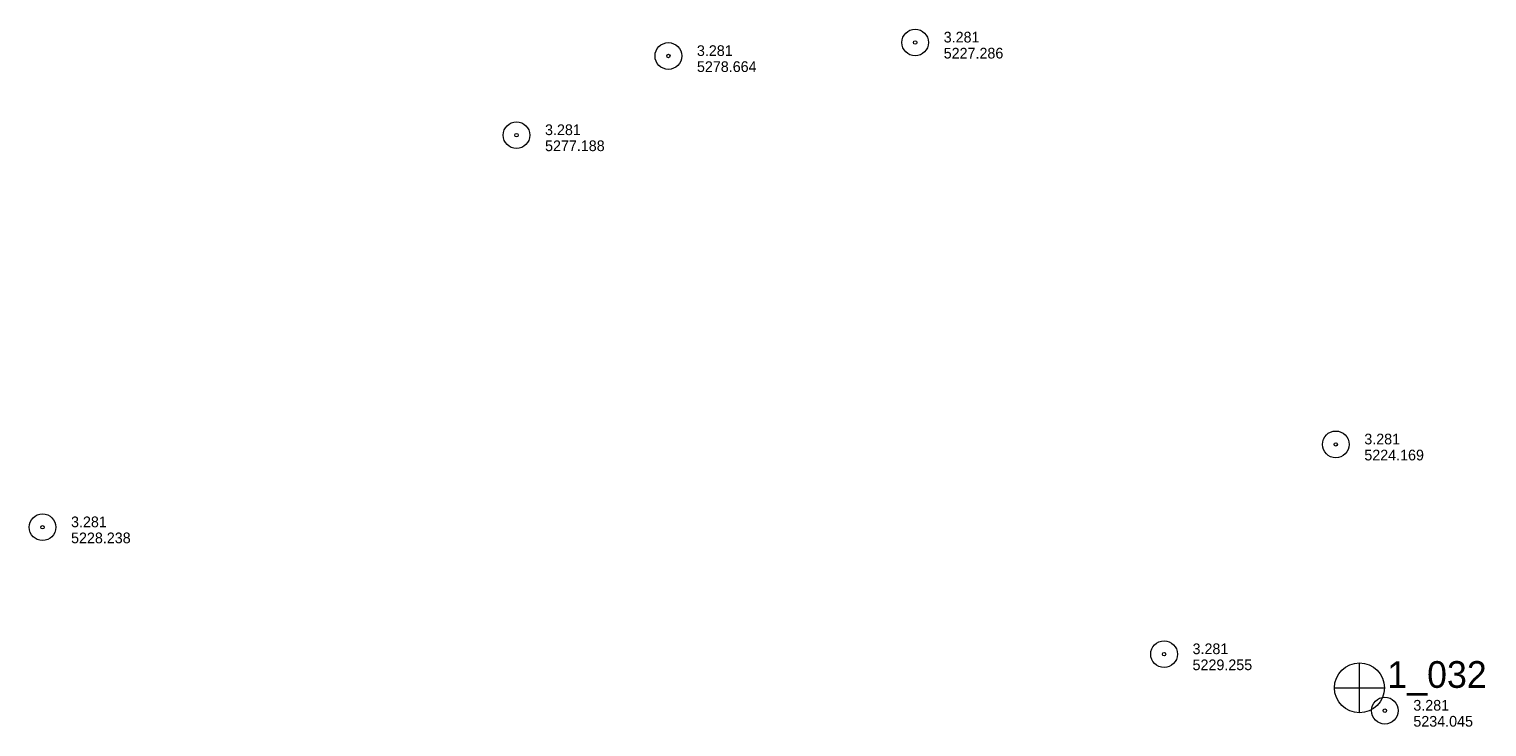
# Model space of a CAD drawing. Header units: feet. Extents: x 189933 to 191892, y 261782 to 262933.
# Tile 1 of 7: x 189933 to 190751, y 261782 to 262174. Entities that reach past the tile are written whole.
import ezdxf

# ---------------------------------------------------------------- set-up
doc = ezdxf.new("R2010")
doc.units = ezdxf.units.FT
doc.header["$MEASUREMENT"] = 0
doc.linetypes.add('DGN Style 3', pattern=[136.13208, 97.2372, -38.89488])
doc.layers.add('E_MAP_Limits', color=20, linetype='DGN Style 3', lineweight=0)
doc.layers.add('E_MAP_PassPoints', color=43, linetype='Continuous', lineweight=0)
doc.styles.add('Style-IGR_FONT_0', font='IGR_FONT_0.shx')

# ---------------------------------------------------------------- blocks, each defined once
blk = doc.blocks.new('PP_2')
at = {"layer": 'E_MAP_PassPoints', "color": 43, "linetype": 'Continuous', "lineweight": 0}
for radius in [7.5, 0.96]:
    blk.add_circle((0, 0), radius, dxfattribs=at)
blk = doc.blocks.new('PP_3')
at = {"layer": 'E_MAP_PassPoints', "color": 43, "linetype": 'Continuous', "lineweight": 0}
for radius in [7.5, 0.96]:
    blk.add_circle((0, 0), radius, dxfattribs=at)
blk = doc.blocks.new('PP_5')
at = {"layer": 'E_MAP_PassPoints', "color": 43, "linetype": 'Continuous', "lineweight": 0}
for radius in [7.5, 0.96]:
    blk.add_circle((0, 0), radius, dxfattribs=at)
blk = doc.blocks.new('PP_6')
at = {"layer": 'E_MAP_PassPoints', "color": 43, "linetype": 'Continuous', "lineweight": 0}
for radius in [7.5, 0.96]:
    blk.add_circle((0, 0), radius, dxfattribs=at)
blk = doc.blocks.new('PP_8')
at = {"layer": 'E_MAP_PassPoints', "color": 43, "linetype": 'Continuous', "lineweight": 0}
for radius in [7.5, 0.96]:
    blk.add_circle((0, 0), radius, dxfattribs=at)
blk = doc.blocks.new('PHOTOC')
at = {"layer": 'E_MAP_Limits', "color": 3, "linetype": 'Continuous', "lineweight": 0}
for p, q in [((0.12, 14.06), (0.06, -13.8)), ((-13.79, 0.03), (14.12, 0.01))]:
    blk.add_line(p, q, dxfattribs=at)
blk.add_circle((0.17, 0.03), 14, dxfattribs=at)

msp = doc.modelspace()

# ---------------------------------------------------------------- block references
at = {"layer": 'E_MAP_Limits', "color": 3, "linetype": 'Continuous', "lineweight": 0, "xscale": 1.000000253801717, "yscale": 1.000000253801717, "zscale": 1.000000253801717, "rotation": 0.04082111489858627}
msp.add_blockref('PHOTOC', (190679.46, 261803.87), dxfattribs=at)
at = {"layer": 'E_MAP_PassPoints', "color": 43, "linetype": 'Continuous', "lineweight": 0, "xscale": 1.000000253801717, "yscale": 1.000000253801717, "zscale": 1.000000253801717, "rotation": 0.04082111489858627}
for name, p in [('PP_6', (190430.32, 262166.04)), ('PP_5', (190291.83, 262158.48)), ('PP_5', (190206.59, 262114.06)), ('PP_2', (190666.36, 261940.5)), ('PP_8', (189940.59, 261894.02)), ('PP_3', (190569.98, 261822.78)), ('PP_2', (190693.88, 261791.09))]:
    msp.add_blockref(name, p, dxfattribs=at)

# ---------------------------------------------------------------- texts
at = {"layer": 'E_MAP_Limits', "color": 3, "linetype": 'Continuous', "lineweight": 0, "style": 'Style-IGR_FONT_0'}
msp.add_text('1_032', height=15, rotation=0.0407, dxfattribs=at).set_placement((190695.29, 261803.85))
at = {"layer": 'E_MAP_PassPoints', "color": 43, "linetype": 'Continuous', "lineweight": 0, "style": 'Style-IGR_FONT_0'}
for s, rotation, p in [('3.281', 0.04071, (190446.32, 262166.05)), ('3.281', 0.04071, (190307.83, 262158.49)), ('5227.286', 0.04071, (190446.32, 262157.05)), ('5278.664', 0.04071, (190307.84, 262149.49)), ('3.281', 0.04071, (190222.59, 262114.07)), ('5277.188', 0.04071, (190222.6, 262105.07)), ('3.281', 0.0407, (190682.36, 261940.51)), ('5224.169', 0.0407, (190682.37, 261931.51)), ('3.281', 0.04071, (189956.59, 261894.03)), ('5228.238', 0.04071, (189956.59, 261885.03)), ('3.281', 0.0407, (190585.98, 261822.79)), ('5229.255', 0.0407, (190585.98, 261813.79)), ('3.281', 0.0407, (190709.88, 261791.1)), ('5234.045', 0.0407, (190709.89, 261782.1))]:
    msp.add_text(s, height=6, rotation=rotation, dxfattribs=at).set_placement(p)

doc.saveas('drawing.dxf')
